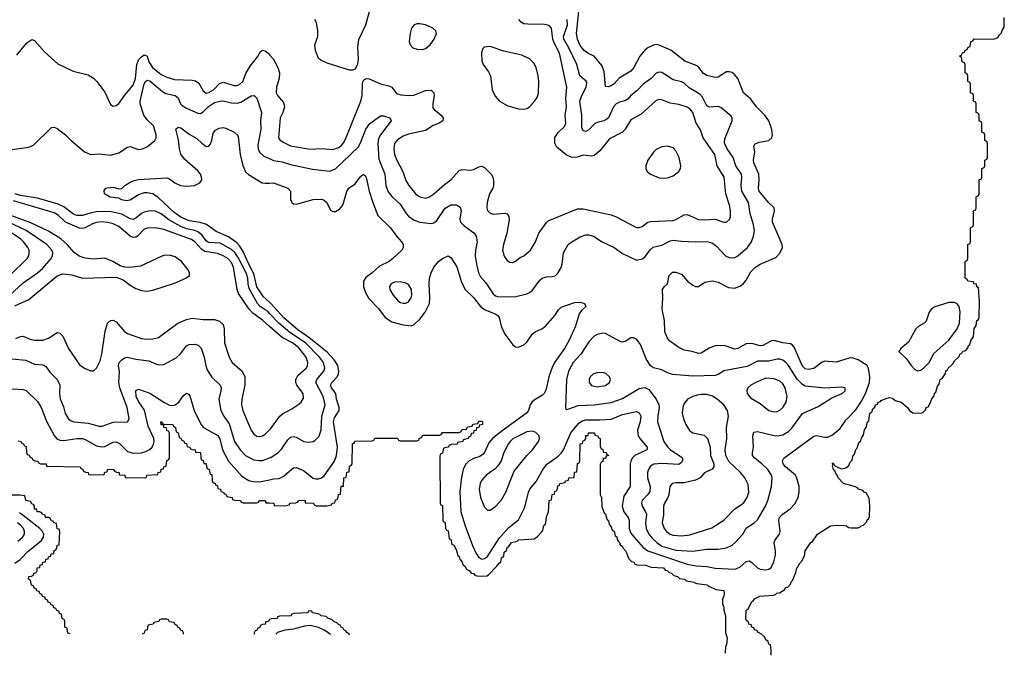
# Model space of a CAD drawing. Header units: inches. Extents: x 501365 to 657855, y 482276 to 547543.
# Tile 231 of 256: x 558224 to 565225, y 485129 to 489649. Entities that reach past the tile are written whole.
import ezdxf

# ---------------------------------------------------------------- set-up
doc = ezdxf.new("R2010")
doc.units = ezdxf.units.IN
doc.header["$MEASUREMENT"] = 0
doc.layers.add('A5458', color=7, linetype='Continuous')
doc.layers.add('A5468', color=7, linetype='Continuous')

msp = doc.modelspace()

# ---------------------------------------------------------------- linework, layer by layer
at = {"layer": 'A5458', "color": 5}
for points, elevation in [([(558203, 489397), (558276.1, 489483.9), (558310, 489507.7), (558330, 489502), (558401.6, 489421.6), (558494.6, 489334.6), (558604.1, 489284.1), (558710, 489257.7), (558750, 489233.7), (558773.4, 489210), (558830, 489132.7), (558870, 489046.8), (558890, 489033.4), (558910, 489039.3), (558930, 489052.7), (558978.2, 489121.8), (559030, 489182.7), (559046.6, 489230), (559056.2, 489330), (559070, 489362.7), (559090, 489385.8), (559110, 489398.9), (559130, 489390.6), (559143.6, 489350), (559169.6, 489310), (559230, 489260.1), (559270, 489239.9), (559324.8, 489224.8), (559450, 489219.7), (559473.7, 489213.7), (559497.2, 489197.2), (559530, 489143.8), (559550, 489127.2), (559570, 489131.5), (559602, 489150), (559645.7, 489194.3), (559670, 489204.8), (559750, 489181.6), (559770, 489181.7), (559790, 489189.4), (559810, 489210.2), (559835.2, 489270), (559862.4, 489317.6), (559915.8, 489384.2), (559937.4, 489422.6), (559950, 489433.4), (559970, 489427.7), (559990, 489411.4), (560000, 489399.7)], 1980), ([(558170, 488725.7), (558290, 488742.4), (558322.6, 488757.4), (558450, 488882.8), (558470, 488884), (558490, 488876.3), (558550, 488830.4), (558590.4, 488790), (558684.2, 488710), (558730, 488690.2), (558790, 488694.2), (558870, 488686.4), (558930, 488702.4), (558990, 488743.6), (559010, 488746.3), (559070, 488726.2), (559097.2, 488730), (559131.9, 488748.1), (559184.5, 488790), (559195.1, 488810), (559195.8, 488830), (559174.8, 488894.8), (559130, 488935.9), (559107.9, 488970), (559080.7, 489050), (559080.3, 489070), (559110, 489192.4), (559119.3, 489210), (559130, 489219.3), (559150, 489213.7), (559238.7, 489138.7), (559263.8, 489123.8), (559330.3, 489110), (559350, 489093.8), (559367.3, 489050), (559378.6, 489038.6), (559410, 489018.9), (559490, 488983.7), (559510, 488982), (559530, 488992.9), (559567.4, 489032.6), (559610, 489060.1), (559650, 489070.6), (559670, 489071.3), (559730, 489058.2), (559770, 489056.4), (559797, 489063), (559870, 489107.1), (559891.1, 489111.1), (559911.5, 489091.5), (559944.2, 488990), (559937.2, 488930), (559939.5, 488870), (559916.4, 488756.4), (559919.3, 488730), (559930, 488706), (559959.7, 488679.7), (560000, 488660.8)], 1960), ([(560000, 487640.1), (559957, 487677), (559910.6, 487750), (559890, 487840.7), (559845.7, 487925.7), (559816.4, 487996.4), (559790, 488039.3), (559764.8, 488064.8), (559710, 488104), (559621.6, 488141.6), (559551.9, 488191.9), (559507.7, 488207.7), (559430, 488219.5), (559370, 488244.8), (559321.1, 488281.1), (559210, 488385.4), (559170, 488409.9), (559130, 488418.3), (559110, 488417.5), (559070, 488402.9), (559010, 488365.6), (558980.6, 488360.6), (558950, 488367.1), (558930, 488378.9), (558867.2, 488387.2), (558826.6, 488410), (558826, 488434), (558836, 488450), (558845.5, 488454.5), (558890, 488457), (558930, 488445.5), (558950, 488447.7), (558972.4, 488470), (559002.6, 488490), (559030, 488502.3), (559070, 488512.4), (559270, 488524.1), (559290, 488517.2), (559327.2, 488490), (559367.4, 488470), (559410, 488464), (559466.3, 488470), (559505.8, 488490), (559518.4, 488510), (559517.6, 488530), (559509.9, 488550), (559490, 488575.4), (559396.2, 488656.2), (559370, 488693.6), (559360.6, 488730), (559353.8, 488793.8), (559335.1, 488870), (559350, 488884.9), (559370, 488879.1), (559430, 488834), (559484.2, 488804.2), (559518.3, 488770), (559550, 488748.4), (559570, 488750.3), (559578.4, 488761.6), (559589.8, 488790), (559599, 488841), (559617.2, 488862.8), (559642.6, 488877.4), (559670, 488881.3), (559690, 488877), (559750, 488848.5), (559771.3, 488831.3), (559777.6, 488817.6), (559793.1, 488690), (559811.7, 488611.7), (559830, 488567.7), (559850, 488549.2), (559947.7, 488490), (559970, 488485.8), (560000, 488487.1)], 1940), ([(560000, 487559.9), (559990, 487570.3), (559933.8, 487610), (559915.7, 487630), (559856.9, 487736.9), (559848.8, 487770), (559847.4, 487810), (559833.5, 487850), (559778.6, 487958.6), (559753.5, 487993.5), (559730, 488015.6), (559650, 488058.8), (559570, 488065.7), (559560.3, 488070), (559550, 488076.4), (559518.3, 488118.3), (559490, 488140.1), (559469.1, 488149.1), (559410, 488162.6), (559370, 488179), (559284.8, 488224.8), (559230, 488268.8), (559190, 488286.5), (559151.3, 488288.7), (559110, 488279.9), (559090, 488270.6), (559050, 488237), (559030, 488227.8), (559010, 488233.2), (558950, 488267.2), (558864.4, 488284.4), (558770, 488281.7), (558725.8, 488274.2), (558670, 488256.4), (558630, 488256.4), (558606.1, 488266.1), (558537.9, 488317.9), (558497.9, 488337.9), (558350, 488379.1), (558230, 488398.8), (558192.7, 488410)], 1960), ([(560000, 487468), (559950, 487511.3), (559882.7, 487562.7), (559856, 487590), (559780.8, 487700.8), (559771.6, 487730), (559744.6, 487890), (559730, 487922.4), (559704.7, 487950), (559670.7, 487970), (559630, 487986.2), (559541.7, 488001.7), (559516.9, 488016.9), (559470, 488069.9), (559446, 488086), (559250, 488157), (559190, 488169.4), (559130, 488167.2), (559110, 488159.2), (559062.3, 488110), (559050, 488101.9), (559030, 488099.9), (559010, 488109.9), (558930, 488179.4), (558890, 488197.6), (558850, 488207.8), (558810, 488211.1), (558770, 488206.7), (558742.3, 488197.7), (558690, 488168.5), (558670, 488164.3), (558650, 488167.5), (558551.1, 488210), (558497.9, 488257.9), (558470, 488275.3), (558181.2, 488361.2)], 1980), ([(558190, 487614.9), (558290, 487659.5), (558490, 487826.4), (558530, 487841.6), (558594.2, 487834.2), (558670.2, 487810.2), (558910, 487818), (558960.2, 487800.2), (559010, 487760.9), (559050, 487737.7), (559090, 487723.6), (559130, 487718.6), (559170, 487726.4), (559324.8, 487775.2), (559406.6, 487810), (559431.6, 487830), (559432.8, 487850), (559422.6, 487870), (559374, 487930), (559330, 487962.5), (559290, 487974.8), (559250, 487972.2), (559230, 487965.4), (559083.3, 487896.7), (559007.6, 487887.6), (558970, 487889.7), (558937.8, 487897.8), (558887.3, 487930), (558830, 487952.8), (558750, 487945.5), (558690, 487954), (558647.6, 487967.6), (558612.3, 487992.3), (558560.7, 488050), (558516.5, 488090), (558430, 488144.3), (558304.6, 488204.6), (558110, 488275.7)], 2020), ([(558154, 487690), (558250, 487776.6), (558351.8, 487848.2), (558390, 487882.7), (558448, 487950), (558457.4, 487970), (558459.3, 487990), (558453.5, 488010), (558417.7, 488050), (558270.5, 488150), (558145.4, 488210)], 2040), ([(558153.8, 487830), (558277.2, 487950), (558289.8, 487970), (558292.8, 487990), (558290.6, 488010), (558281.6, 488030), (558251.2, 488070), (558229.2, 488090), (558139.9, 488150)], 2060), ([(558197.5, 487382.5), (558230, 487396.8), (558250, 487398.2), (558298.1, 487378.1), (558330, 487370.8), (558390, 487370.8), (558430, 487384), (558490, 487424.4), (558510, 487419.6), (558530, 487398.9), (558570.7, 487310.7), (558650, 487193.7), (558690, 487167.6), (558730, 487152.2), (558750, 487152.7), (558770, 487170.4), (558796.2, 487223.8), (558808.6, 487270), (558832.9, 487432.9), (558849.6, 487490.4), (558870, 487510.8), (558890, 487512.1), (558910, 487501.3), (558970, 487431.7), (558990, 487418.1), (559090, 487381.5), (559130, 487376.8), (559170, 487379.2), (559211.6, 487388.4), (559349, 487491), (559410, 487516.8), (559450, 487525.7), (559530, 487516.6), (559610, 487516.9), (559644.9, 487504.9), (559670, 487480.7), (559677.8, 487450), (559680.9, 487350), (559713.8, 487250), (559734.9, 487210), (559806.2, 487150), (559826, 487110), (559825.7, 487050), (559803.7, 486950), (559802.2, 486910), (559811.8, 486870), (559845.3, 486785.3), (559870, 486730.4), (559890, 486700.3), (559910, 486686.9), (559930, 486684.9), (559950, 486689.2), (559970, 486701.5), (560000, 486731.2)], 1980), ([(558170, 487237.2), (558267.2, 487227.2), (558330, 487200.3), (558390, 487193.7), (558410, 487183.8), (558440.7, 487140.7), (558491.6, 487090), (558510.2, 487050), (558506.4, 486990), (558512.6, 486952.6), (558536, 486896), (558547.5, 486847.5), (558570.2, 486810), (558590, 486795.4), (558610, 486788.1), (558710, 486780.6), (558790, 486758.6), (558810, 486758.5), (558890, 486788), (558990, 486788.7), (559002, 486810), (558988.4, 486890), (558936.9, 487030), (558928.1, 487070), (558934.2, 487145.8), (558927.2, 487190), (558932.7, 487210), (558950, 487229.2), (558970, 487243.2), (558990, 487249.2), (559050, 487235.2), (559143.4, 487223.4), (559210, 487194), (559250, 487196.9), (559336.2, 487243.8), (559366.8, 487273.2), (559410, 487328.8), (559430, 487339.6), (559470, 487342.3), (559493.7, 487333.7), (559513.9, 487313.9), (559536.8, 487250), (559547.2, 487187.2), (559558.1, 487158.1), (559588, 487110), (559649.3, 487049.3), (559656.5, 487030), (559655.5, 487010), (559640.2, 486950), (559655.2, 486870), (559676, 486830), (559714.7, 486774.7), (559752.4, 486650), (559792.8, 486590), (559830, 486550.1), (559890, 486519.8), (559930, 486513.1), (559950, 486515.3), (560000, 486532.4)], 1960), ([(558170, 487023.8), (558250, 487020.2), (558270, 487012.6), (558350, 486934.3), (558376.8, 486890), (558414.7, 486794.7), (558470, 486692), (558488.8, 486668.8), (558510, 486658.8), (558537.3, 486657.3), (558630, 486670.8), (558670, 486670.8), (558690, 486664.6), (558770, 486619.4), (558810, 486610.8), (558830, 486614.8), (558890, 486645), (558910, 486646.3), (558934, 486634), (558990, 486579.3), (559030, 486566.3), (559090, 486567.6), (559122.3, 486577.7), (559148, 486592), (559165.8, 486610), (559176.5, 486630), (559180.2, 486650), (559177.5, 486670), (559138.2, 486758.2), (559112.2, 486872.2), (559070, 486934), (559051.4, 486970), (559049, 487011), (559070, 487020.9), (559150, 486993.7), (559250, 486928), (559290, 486908.3), (559310, 486906.5), (559330, 486910.9), (559356.8, 486930), (559390, 486975.5), (559410, 486994), (559425.5, 486985.5), (559433, 486973), (559464.1, 486870), (559512.5, 486772.5), (559532.2, 486750), (559632.2, 486692.2), (559647.9, 486667.9), (559667.5, 486590), (559710, 486509.2), (559802.6, 486402.6), (559852.6, 486372.6), (559884.7, 486364.7), (559930, 486361.7), (560000, 486377.5)], 1940), ([(558214, 486654), (558234, 486650), (558238, 486638), (558250, 486634), (558258, 486618), (558270, 486614), (558272.7, 486572.7), (558278, 486558), (558290, 486554), (558298, 486538), (558314, 486530), (558318, 486518), (558331.6, 486511.6), (558354, 486510), (558358, 486498), (558371.6, 486491.6), (558412, 486490), (558414, 486474), (558654, 486470), (558658, 486458), (558670, 486454), (558678, 486438), (558691.6, 486431.6), (558712, 486430), (558714, 486414), (558731.1, 486411.1), (558826, 486414), (558830, 486432), (558846, 486434), (558848, 486450), (558890, 486452), (558898, 486438), (558911.6, 486431.6), (558931.3, 486430), (558932.7, 486412.7), (558972, 486410), (558974, 486394), (559108.4, 486391.6), (559126, 486394), (559128, 486410), (559206, 486414), (559208, 486430), (559227.3, 486432.7), (559230, 486452), (559246, 486454), (559248, 486470), (559266, 486474), (559270, 486514), (559282, 486518), (559288.4, 486531.6), (559288.7, 486708.7), (559282, 486722), (559270, 486726), (559267.3, 486747.3), (559249, 486750), (559248, 486768), (559230, 486769), (559228, 486790), (559234, 486790), (559238, 486778), (559251.6, 486771.6), (559314, 486770), (559318, 486758), (559332, 486750), (559338, 486718), (559352, 486710), (559358, 486678), (559370, 486674), (559378, 486658), (559390, 486654), (559398, 486638), (559410, 486634), (559414, 486614), (559434, 486610), (559438, 486598), (559451.3, 486591.3), (559472, 486590), (559474, 486574), (559511, 486570), (559512.7, 486532.7), (559518, 486518), (559530, 486514), (559534, 486494), (559550, 486492), (559551.6, 486471.6), (559558, 486458), (559572, 486450), (559578, 486418), (559590, 486414), (559592.7, 486372.7), (559598, 486358), (559614, 486350), (559618, 486338), (559630, 486334), (559634, 486314), (559652, 486310), (559654, 486294), (559674, 486290), (559678, 486278), (559690, 486274), (559698, 486258), (559734, 486250), (559738, 486238), (559751.6, 486231.6), (559794, 486230), (559798, 486218), (559812.7, 486212.7), (559910, 486214), (559922, 486218), (559926, 486230), (559970, 486230.4), (559974, 486214), (560000, 486212.2)], 1920), ([(558582, 485282), (558567.3, 485287.3), (558562, 485322), (558546, 485330), (558546, 485370), (558542, 485382), (558526, 485390), (558522, 485422), (558507.3, 485427.3), (558502, 485442), (558487.3, 485447.3), (558482, 485462), (558467.3, 485467.3), (558462, 485482), (558447.3, 485487.3), (558442, 485502), (558427.3, 485507.3), (558422, 485522), (558407.3, 485527.3), (558402, 485542), (558387.3, 485547.3), (558382, 485562), (558367.3, 485567.3), (558362, 485582), (558347.3, 485587.3), (558342, 485602), (558327.3, 485607.3), (558322, 485622), (558307.3, 485627.3), (558302, 485662), (558286, 485670), (558289, 485690), (558308.7, 485691.3), (558322, 485698), (558326, 485710), (558342, 485718), (558348.4, 485731.6), (558349, 485750), (558367.3, 485752.7), (558370, 485772), (558386, 485774), (558390, 485791.3), (558407.3, 485792.7), (558410, 485812), (558426, 485814), (558428, 485830), (558446, 485834), (558448, 485850), (558467.3, 485852.7), (558470, 485874), (558482, 485878), (558489, 485891), (558490, 485912), (558506, 485914), (558509, 486009), (558506, 486026), (558490, 486028), (558486, 486066), (558466, 486070), (558462, 486082), (558450, 486086), (558442, 486102), (558428.7, 486108.7), (558408, 486110), (558406, 486126), (558386, 486130), (558382, 486142), (558368.4, 486148.4), (558348.7, 486150), (558347.3, 486167.3), (558330, 486168.7), (558328.4, 486188.4), (558322, 486202), (558310, 486206), (558302, 486222), (558268, 486230), (558262, 486262), (558227.3, 486267.3), (558167.3, 486267.3)], 1920), ([(558190, 485785.1), (558228.7, 485811.3), (558283.4, 485870), (558376.4, 485943.6), (558392.9, 485970), (558394.9, 485990), (558386.5, 486010), (558367.1, 486030), (558250, 486123.9), (558222.1, 486142.1)], 1940), ([(558210, 485939.8), (558247.6, 485972.4), (558257.4, 485990), (558259.2, 486010), (558251.6, 486030), (558230, 486054.8), (558209.8, 486070)], 1960), ([(559388.3, 485278.6), (559388, 485288), (559382, 485302), (559370, 485306), (559362, 485322), (559350, 485326), (559342, 485342), (559330, 485346), (559322, 485362), (559290, 485368), (559282, 485382), (559270, 485386), (559230, 485386), (559218, 485382), (559214, 485370), (559178, 485362), (559174, 485350), (559138, 485342), (559132, 485328), (559131.3, 485310), (559114, 485306), (559110, 485286), (559098, 485282), (559096.3, 485277.9)], 1920), ([(560000, 485382.7), (559998, 485382), (559994, 485370), (559972.7, 485367.3), (559971.3, 485350), (559951.6, 485348.4), (559938, 485342), (559930, 485326), (559918, 485322), (559910, 485306), (559898, 485302), (559891.6, 485288.4), (559890.9, 485279.9)], 1920)]:
    msp.add_lwpolyline(points, dxfattribs=dict(at, elevation=elevation))
at = {"layer": 'A5468', "color": 5}
for points, elevation in [([(560715.2, 489730), (560683.8, 489610), (560633.6, 489506.4), (560627.3, 489452.7), (560630.2, 489370), (560626.2, 489333.8), (560610, 489298.4), (560590.3, 489289.7), (560570, 489289.7), (560410, 489340.7), (560370, 489358), (560350, 489373), (560328.4, 489430), (560322, 489470), (560344.1, 489530), (560343.7, 489570), (560334.1, 489630), (560323.5, 489650)], 1980), ([(560000, 488487.1), (560030, 488488.3), (560131.5, 488451.5), (560149.1, 488430), (560150.3, 488370), (560158.4, 488350), (560170, 488339.5), (560190, 488336.9), (560210, 488340.8), (560310, 488369.2), (560370, 488372.6), (560390, 488366.3), (560408.8, 488350), (560434.1, 488294.1), (560450, 488284.9), (560470, 488284.6), (560498.8, 488301.2), (560521, 488330), (560550, 488427.7), (560564.2, 488450), (560610, 488482.7), (560650, 488537), (560670, 488547.7), (560679.9, 488539.9), (560687, 488527), (560709.3, 488430), (560734.4, 488350), (560770, 488257.6), (560860.2, 488170), (560906.6, 488106.6), (560939.6, 488070), (560950.3, 488050), (560951.8, 488030), (560941.3, 488010), (560878, 487950), (560850.3, 487930), (560782.6, 487897.4), (560731.4, 487850), (560684.4, 487815.6), (560669.3, 487790), (560669.4, 487750), (560684.2, 487710), (560707.3, 487667.3), (560774.6, 487594.6), (560822.9, 487530), (560870, 487501), (560950, 487478.4), (561007.6, 487472.4), (561030, 487482.2), (561070, 487520.2), (561108.1, 487570), (561137.5, 487630), (561141.3, 487670), (561134.6, 487770), (561139.3, 487810), (561150.6, 487850), (561170, 487890.2), (561203.1, 487930), (561230, 487951.2), (561270, 487968.7), (561290, 487958), (561332.3, 487892.3), (561362.6, 487790), (561390, 487733.6), (561450, 487673.6), (561500.6, 487610), (561530, 487589), (561610, 487555.4), (561624.9, 487544.9), (561634.2, 487530), (561647.1, 487470), (561673.4, 487413.4), (561730, 487337), (561750, 487322.3), (561770, 487320.7), (561810, 487335.8), (561830, 487356), (561870, 487415.3), (561890.6, 487429.4), (561938, 487450), (561963.1, 487470), (562030, 487544.4), (562054.2, 487585.8), (562074.5, 487605.5), (562170, 487637.4), (562210, 487639.5), (562241, 487630), (562250.7, 487610), (562218.7, 487581.3), (562202.4, 487557.6), (562176.4, 487470), (562130.1, 487370), (562097.5, 487310), (562027.8, 487212.2), (562010, 487176), (561985.7, 487110), (561965.4, 487014.6), (561953.7, 486990), (561942.1, 486977.9), (561890, 486949.1), (561868.4, 486931.6), (561855.1, 486910), (561841.5, 486870), (561827.2, 486850), (561653.8, 486726.2), (561587.4, 486672.6), (561560.6, 486639.4), (561530, 486571), (561520.6, 486559.4), (561497.2, 486542.8), (561450, 486527.3), (561418.6, 486510), (561395.2, 486484.8), (561377.7, 486450), (561365.3, 486394.7), (561353.2, 486293.2), (561362.1, 486150), (561390.8, 486050), (561444.1, 485910), (561470, 485853.1), (561490, 485823.6), (561510, 485812.2), (561530, 485817.1), (561550, 485832.1), (561634.8, 485965.2), (561701.3, 486038.7), (561770, 486093.1), (561816.7, 486183.3), (561843, 486290), (561852.2, 486310), (561895.9, 486364.1), (561938.6, 486441.4), (561970, 486486.5), (562054.1, 486545.9), (562074.3, 486565.7), (562090, 486590.3), (562143, 486710), (562201, 486779), (562224.7, 486795.3), (562250, 486803.7), (562350, 486802.9), (562430, 486808.2), (562510, 486841.6), (562610, 486862.8), (562630, 486853.1), (562640.2, 486830), (562635.3, 486790), (562617.2, 486730), (562621.9, 486690), (562633.2, 486670), (562686, 486610), (562685.1, 486594.9), (562683.6, 486590), (562598.9, 486550), (562580.1, 486530), (562569.4, 486510), (562564.3, 486490), (562565.5, 486330), (562518.8, 486261.2), (562508.4, 486190), (562519.5, 486150), (562550.9, 486110), (562557.5, 486090), (562556.8, 486030), (562570, 485998.4), (562590, 485972.3), (562656.6, 485896.6), (562690.7, 485870.7), (562970, 485776.1), (563034.3, 485765.7), (563110, 485761), (563170, 485748.3), (563310, 485741.2), (563344.9, 485755.1), (563390, 485795.6), (563410, 485799.6), (563430, 485787.7), (563470, 485750.2), (563490, 485740.7), (563530, 485736.5), (563550, 485742), (563566.4, 485753.6), (563587, 485793), (563598.1, 485841.9), (563598.7, 485870), (563589.8, 485930.2), (563595.8, 485950), (563626, 485990), (563631.5, 486008.5), (563622.9, 486090), (563627.8, 486110), (563644.7, 486130), (563703.1, 486170), (563735, 486205), (563758.5, 486250), (563767.3, 486290), (563766.2, 486330), (563751, 486389), (563740.2, 486410), (563668.3, 486470), (563652.7, 486490), (563647.2, 486512.8), (563657.4, 486530), (563870, 486686.9), (563890, 486691.3), (563950, 486679.2), (563970, 486680.2), (564004.1, 486695.9), (564057.2, 486742.8), (564099, 486801), (564170, 486874.3), (564210, 486936.3), (564237.6, 486990), (564267.4, 487070), (564268.5, 487110), (564260.3, 487170), (564249.6, 487190), (564186, 487230), (564150, 487243.1), (564130, 487244.1), (564030, 487213.6), (563950, 487221.5), (563930, 487213.5), (563870.6, 487169.4), (563830, 487162.2), (563810, 487166.5), (563790, 487186.2), (563730, 487319.2), (563716.2, 487336.2), (563703.8, 487343.8), (563650, 487349.9), (563590, 487366.6), (563570, 487364.3), (563508.8, 487331.2), (563490, 487329.2), (563430, 487345.6), (563390, 487343.4), (563330, 487309.8), (563310, 487306.3), (563233.1, 487333.1), (563170, 487329.1), (563126.1, 487313.9), (563070, 487276.8), (563050, 487274.2), (563006, 487290), (562950, 487299.8), (562910, 487318.9), (562845.6, 487365.6), (562830, 487383.6), (562812.3, 487430), (562809, 487510), (562791.6, 487590), (562797.6, 487670), (562795.6, 487730), (562807, 487750), (562829.7, 487770.3), (562842.4, 487830), (562866, 487854), (562890, 487854.6), (562930, 487838.7), (562973.7, 487790), (563010, 487761.7), (563030, 487752.2), (563050, 487752.7), (563096.4, 487783.6), (563150, 487792.7), (563190, 487782.3), (563264.5, 487744.5), (563310, 487740.7), (563350, 487757.2), (563370, 487772.2), (563390, 487796.9), (563423.4, 487856.6), (563450, 487885), (563490, 487911.1), (563601.8, 487958.2), (563630, 487988.4), (563647.1, 488030), (563646.3, 488050), (563577.2, 488210), (563576.8, 488230), (563591.6, 488290), (563588.8, 488310), (563547.9, 488350), (563483.2, 488430), (563476.3, 488450), (563482.9, 488510), (563479.6, 488550), (563445.4, 488630), (563441.5, 488650), (563452.3, 488710), (563444.7, 488750), (563453.9, 488766.1), (563481.2, 488778.8), (563549.8, 488790.2), (563572.6, 488810), (563577.2, 488830), (563572.6, 488867.4), (563550.6, 488930), (563523.2, 488970), (563462.2, 489030), (563423.1, 489083.1), (563370, 489128.7), (563330.4, 489230.4), (563310, 489257.3), (563290, 489273.1), (563270, 489279.2), (563250, 489278.5), (563190, 489240.4), (563170, 489236.8), (563110, 489251.5), (563085.5, 489265.5), (563053.5, 489310), (563040.8, 489320.8), (562954.5, 489354.5), (562853.4, 489433.4), (562770, 489468.9), (562750, 489471.8), (562730, 489467.9), (562690, 489448.9), (562670, 489433.5), (562634.4, 489390), (562590, 489308.5), (562570, 489282.5), (562485.8, 489234.2), (562450, 489193.7), (562430, 489179.1), (562410, 489171.5), (562390, 489173.2), (562379.5, 489279.5), (562364.2, 489324.2), (562309.9, 489389.9), (562270, 489405.4), (562237.7, 489430), (562210, 489466.3), (562189.4, 489510), (562183.5, 489550), (562200.1, 489710)], 1940), ([(560000, 488660.8), (560027.8, 488647.8), (560090, 488637.2), (560150, 488619.8), (560306.4, 488586.4), (560430, 488572.3), (560470, 488587.9), (560630, 488743.2), (560646.6, 488773.4), (560685.2, 488870), (560714, 488910), (560790, 488966.4), (560810, 488964.9), (560856, 488950), (560866, 488930), (560789.6, 488830.4), (560776.7, 488803.3), (560770.6, 488769.4), (560777.4, 488657.4), (560821.1, 488550), (560828.3, 488470), (560844.5, 488424.5), (560870, 488391.1), (560930, 488336.9), (560971.7, 488271.7), (560990, 488251.2), (561030, 488223.2), (561070, 488208.6), (561150, 488199.6), (561170, 488204.6), (561190, 488221.5), (561250, 488309.2), (561290, 488333), (561330, 488332.6), (561356.4, 488316.4), (561364.2, 488290), (561354.7, 488230), (561359.6, 488210), (561383.6, 488183.6), (561453.4, 488133.4), (561470.2, 488110), (561476.2, 488070), (561464.4, 488010), (561463.2, 487970), (561471.8, 487910), (561487.7, 487847.7), (561501.5, 487821.5), (561538.5, 487778.5), (561590, 487700.2), (561606.3, 487686.3), (561620.9, 487680.9), (561742.5, 487677.5), (561830, 487699.5), (561850, 487708.7), (561870, 487724.9), (561923.2, 487796.8), (561938.4, 487810), (561970, 487820.8), (562010, 487822.3), (562032.1, 487827.9), (562050, 487845.5), (562073.7, 487886.3), (562082, 487910), (562092.1, 487990), (562124.8, 488050), (562149.6, 488070), (562210, 488104.2), (562250, 488119.6), (562270, 488119.6), (562304.9, 488110), (562365.5, 488070), (562450, 488028.9), (562510, 487987.2), (562610, 487939.3), (562650, 487947.4), (562670, 487960.3), (562706.7, 488013.3), (562728.7, 488031.3), (562790, 488045.6), (562850, 488075.9), (562870, 488080.5), (562930, 488073.2), (563030, 488068.4), (563110, 488071), (563130, 488067.1), (563150, 488059.1), (563179, 488039), (563243.1, 487970), (563270, 487957.6), (563290, 487954.4), (563310, 487957.6), (563330, 487970.2), (563398.7, 488030), (563427.7, 488070), (563442.5, 488110), (563449, 488150), (563442.9, 488190), (563417.4, 488270), (563405.8, 488350), (563359.3, 488430), (563354.9, 488470), (563359.9, 488530), (563356.7, 488550), (563317.4, 488610), (563298.1, 488670), (563254.1, 488730), (563236.5, 488770), (563238.7, 488801.3), (563291.1, 488930), (563291.3, 488950), (563282.4, 488962.4), (563210, 489024.4), (563190, 489031.3), (563130, 489027.4), (563115, 489035), (563105.5, 489045.5), (563078.4, 489098.4), (563060.6, 489120.6), (562984.2, 489164.2), (562950, 489196.8), (562930, 489206.5), (562870, 489220.7), (562810, 489262.2), (562790, 489272.9), (562770, 489276.8), (562750, 489268.4), (562714.4, 489230), (562656.3, 489190), (562614.1, 489145.9), (562570, 489110.8), (562550, 489087), (562527.4, 489072.6), (562490, 489062.4), (562465.4, 489050), (562445.7, 489030), (562410, 488951.3), (562399.1, 488940.9), (562378, 488930), (562330, 488918.9), (562311.3, 488908.7), (562270, 488865.4), (562250, 488853), (562230, 488858.4), (562222.3, 488882.3), (562222.4, 488970), (562208.2, 489070), (562220.2, 489110), (562252.5, 489170), (562257.5, 489197.5), (562252.9, 489212.9), (562207.4, 489250), (562186.1, 489330), (562128.6, 489450), (562094.1, 489510), (562092, 489530), (562095.7, 489544.3), (562120.3, 489610), (562118, 489650)], 1960), ([(560000, 489399.7), (560025.4, 489370), (560060.6, 489310), (560072.1, 489270), (560068.1, 489230), (560050, 489169), (560047.6, 489130), (560056.5, 489110), (560100.1, 489060.1), (560107.4, 489030), (560096.3, 488990), (560076.6, 488950), (560064.9, 488810), (560074.5, 488794.5), (560097.6, 488777.6), (560150, 488752.1), (560290, 488728.2), (560370, 488734.1), (560450, 488727.1), (560490, 488740.1), (560510, 488752.4), (560527.7, 488772.3), (560541.7, 488798.3), (560650, 489070.7), (560658.5, 489110), (560662.2, 489197.8), (560666.7, 489213.3), (560676.2, 489223.8), (560690, 489230.3), (560710, 489229.1), (560790, 489192.9), (560850, 489179.7), (560870, 489168.7), (560904.6, 489124.6), (560934.1, 489114.1), (560990, 489110.1), (561027, 489113), (561110, 489144.7), (561150, 489148.5), (561168.5, 489130), (561171.2, 489111.2), (561161.2, 489050), (561162.9, 489022.9), (561170.4, 489010), (561220.3, 488970), (561234.9, 488950), (561234, 488930), (561206.8, 488913.2), (561164.2, 488895.8), (561110, 488859.9), (560990, 488835.6), (560950, 488820.6), (560910, 488795.5), (560890, 488769.4), (560883.5, 488730), (560888.7, 488690), (560905.4, 488650), (560949.4, 488570), (560970, 488504.4), (560990.2, 488470), (561037.7, 488410), (561070, 488390.2), (561110, 488380.7), (561133.7, 488386.3), (561170, 488411.2), (561243.9, 488476.1), (561289.9, 488510.1), (561350, 488577.4), (561370, 488584.4), (561430, 488579.6), (561450, 488584.4), (561490, 488603.6), (561510, 488606.3), (561530, 488598.9), (561577.7, 488550), (561588.9, 488530), (561593.9, 488506.1), (561593.8, 488470), (561588.4, 488451.6), (561565.4, 488410), (561547.5, 488350), (561545.8, 488310), (561551.3, 488291.3), (561570, 488272), (561590, 488266), (561674.3, 488274.3), (561690, 488268), (561703.1, 488250), (561705.1, 488225.1), (561689, 488130), (561663.2, 488050), (561658, 488010), (561670, 487967.3), (561690, 487937.3), (561710, 487923.8), (561730, 487923.1), (561750, 487932.2), (561783.2, 487956.8), (561810, 487970.3), (561855.4, 488010), (561892, 488070), (561915.1, 488130), (561970, 488206.4), (561982.5, 488217.5), (562190, 488304.5), (562230, 488304.7), (562430, 488261.1), (562460.4, 488250), (562610, 488172.3), (562630, 488171.3), (562650, 488178.6), (562690, 488209.1), (562710, 488215), (562870, 488221.4), (562890, 488227.1), (562950, 488261.8), (562970, 488263.2), (563050, 488228.6), (563090, 488224.8), (563170, 488230.2), (563230, 488208), (563250.7, 488209.3), (563271.4, 488228.6), (563277.8, 488250), (563279, 488290), (563272.2, 488330), (563245.5, 488410), (563233.9, 488530), (563184.6, 488610), (563166.1, 488690), (563084.2, 488810), (563065.4, 488865.4), (563034.2, 488914.2), (563009.9, 488989.9), (562992.7, 489012.7), (562970, 489026.6), (562910, 489046.1), (562850, 489054.5), (562790, 489079.8), (562770, 489081), (562750, 489073.5), (562642.2, 488977.8), (562570, 488936.1), (562530.2, 488870), (562511.2, 488850), (562419.1, 488800.9), (562350, 488715.6), (562310, 488684.1), (562290, 488678.9), (562230, 488686.2), (562188.8, 488671.2), (562150, 488669), (562110, 488687.4), (562043.4, 488743.4), (562028.7, 488770), (562029.4, 488810.6), (562052.5, 488847.5), (562097.7, 488890), (562106.5, 488910), (562102, 488970), (562111.9, 489030), (562107.7, 489090), (562115.6, 489170), (562061.8, 489410), (562023.7, 489483.7), (562014.6, 489510), (562005, 489590), (561987.9, 489607.9), (561955.1, 489615.1), (561836.5, 489616.5), (561810, 489620.8), (561790.9, 489630.9), (561772.5, 489650)], 1980), ([(563567.6, 485128.8), (563568.2, 485168.2), (563563.1, 485203.1), (563550, 485209.2), (563546, 485226), (563530, 485238), (563520.4, 485260.4), (563499, 485279), (563478, 485290), (563466.3, 485306.3), (563449.4, 485310), (563445.2, 485325.2), (563430, 485329.4), (563424.7, 485344.7), (563409.3, 485350), (563405.2, 485365.2), (563390, 485378), (563387, 485390), (563389.5, 485450), (563403.1, 485456.9), (563430, 485511.3), (563442, 485518), (563450, 485531), (563486, 485550), (563584, 485556), (563599, 485561), (563608, 485570), (563626, 485574), (563664, 485596), (563669.2, 485610), (563685.6, 485614.4), (563705.6, 485634.4), (563710, 485652), (563719, 485661), (563742, 485718), (563750, 485751.3), (563760.4, 485759.6), (563770, 485782), (563784, 485796), (563804, 485836), (563810, 485872), (563848.7, 485930), (563862, 485938), (563898, 485990), (563990, 486050.7), (564030, 486054.8), (564090, 486053), (564102, 486050), (564118, 486038), (564135.3, 486035.3), (564184, 486036), (564199, 486041), (564208, 486050), (564224.7, 486055.3), (564245.2, 486074.8), (564250, 486091.3), (564260.4, 486099.6), (564266, 486114), (564269.7, 486190), (564265.2, 486245.2), (564244, 486284), (564228.7, 486290), (564220.4, 486300.4), (564188.7, 486310), (564180.4, 486320.4), (564166.3, 486326.3), (564082, 486350), (564044, 486390), (564035.3, 486415.3), (564030, 486418), (564020.4, 486440.4), (564010, 486448.7), (564003.1, 486476.9), (564007.3, 486487.3), (564002, 486498), (564010, 486494), (564018, 486478), (564043.6, 486463.6), (564070, 486456), (564099, 486461), (564120.4, 486479.6), (564130, 486502), (564143.1, 486516.9), (564150, 486551.3), (564160.4, 486559.6), (564170, 486592), (564179, 486601), (564190, 486642), (564205.2, 486654.8), (564210, 486674), (564224, 486696), (564230, 486732), (564245.2, 486754.8), (564250, 486782), (564263.1, 486796.9), (564270, 486850.8), (564283.1, 486856.9), (564290, 486882), (564305.6, 486894.4), (564310, 486910.8), (564324, 486916), (564329.2, 486930), (564345.2, 486934.8), (564350, 486942), (564390, 486958), (564410, 486962), (564430, 486958), (564450, 486942), (564491.3, 486930), (564538, 486890), (564550.5, 486870.5), (564574, 486854), (564629.5, 486850.5), (564645.2, 486854.8), (564655.3, 486864.7), (564665.2, 486874.8), (564670, 486891), (564683.1, 486896.9), (564699, 486921), (564710, 486952), (564726, 486974), (564730, 486992), (564739, 487001), (564750, 487042), (564762, 487058), (564769.5, 487090), (564783.1, 487096.9), (564806, 487134), (564810, 487151.3), (564820.4, 487159.6), (564830, 487178), (564839, 487181), (564859, 487201), (564870, 487222), (564905.2, 487254.8), (564910, 487271), (564923.1, 487276.9), (564930, 487290.8), (564944.7, 487295.3), (564955.3, 487304.7), (564965.2, 487314.8), (564970, 487331.3), (564980.4, 487339.6), (564990, 487372), (565005.2, 487394.8), (565010, 487452), (565024.7, 487475.3), (565029.6, 487510), (565042, 487518), (565046.8, 487533.2), (565047.7, 487647.7), (565042, 487742), (565028.7, 487750), (565027.3, 487767.3), (565008, 487770), (565006, 487786), (564966, 487790), (564962, 487802), (564946, 487810), (564946, 487930), (564962, 487938), (564966, 487950), (564966, 488050), (564982, 488058), (564986, 488070), (564986, 488170), (565002, 488178), (565006, 488190), (565006, 488290), (565022, 488298), (565026, 488310), (565026, 488390), (565042, 488398), (565046, 488410), (565046, 488510), (565062, 488518), (565066, 488530), (565066, 488590), (565082, 488598), (565086, 488610), (565086, 488650), (565102, 488658), (565106, 488670), (565106, 488770), (565102, 488782), (565086, 488790), (565086, 488830), (565082, 488842), (565066, 488850), (565066, 488910), (565062, 488922), (565046, 488930), (565046, 488970), (565042, 488982), (565026, 488990), (565026, 489050), (565022, 489062), (565006, 489070), (565006, 489110), (565002, 489122), (564986, 489130), (564986, 489190), (564982, 489202), (564966, 489210), (564966, 489250), (564962, 489262), (564946, 489270), (564946, 489330), (564942, 489342), (564926, 489350), (564922, 489382), (564906, 489390), (564922, 489398), (564927.3, 489412.7), (564942, 489418), (564947.3, 489432.7), (564962, 489438), (564967.3, 489452.7), (564982, 489458), (564987.3, 489492.7), (565002, 489498), (565010, 489514), (565149.6, 489510.4), (565178, 489522), (565190, 489542), (565205.2, 489554.8), (565210, 489572), (565225.2, 489594.8), (565225.2, 489665.2)], 1920), ([(560000, 486377.5), (560030, 486384.2), (560070, 486386.8), (560098.6, 486401.4), (560170, 486462.3), (560190, 486465.2), (560242.5, 486442.5), (560310, 486388.1), (560330, 486382.8), (560350, 486383.9), (560370, 486390.3), (560390, 486406.3), (560461.9, 486510), (560477.1, 486550), (560482.9, 486610), (560455.8, 486790), (560461.9, 486818.1), (560494.9, 486870), (560496.9, 486890), (560476.2, 486950), (560471.3, 486990), (560441.4, 487030), (560434.9, 487050), (560443.8, 487070), (560482.3, 487110), (560490.3, 487130), (560493, 487150), (560486, 487190), (560461, 487230), (560410, 487284.7), (560280.8, 487390), (560202.7, 487442.7), (560105.4, 487525.4), (560010.8, 487630.8), (560000, 487640.1)], 1940), ([(560000, 486532.4), (560010, 486535.8), (560063.1, 486570), (560085.8, 486594.2), (560130, 486662.3), (560150, 486680.8), (560170, 486685.5), (560190, 486680.8), (560244.9, 486650), (560274.5, 486645.5), (560309.8, 486650.2), (560323.5, 486656.5), (560352.8, 486687.2), (560366.9, 486733.1), (560372.5, 486830), (560395.2, 486910), (560382.4, 486970), (560329.9, 487070), (560336.5, 487090), (560386.9, 487150), (560393.4, 487170), (560383.7, 487210), (560356.9, 487250), (560255.9, 487350), (560145.4, 487425.4), (560067.2, 487490), (560000, 487559.9)], 1960), ([(560000, 486731.2), (560010, 486741.1), (560074, 486830), (560093.3, 486846.7), (560158.9, 486881.1), (560202, 486910), (560226.6, 486930), (560242, 486958), (560238.7, 486990), (560195, 487050), (560188.3, 487070), (560188.3, 487090), (560202.1, 487117.9), (560260.3, 487170), (560271.4, 487188.6), (560273.5, 487210), (560261.6, 487250), (560210, 487314.7), (560163.4, 487350), (560090, 487390), (560000, 487468)], 1980), ([(560000, 486212.2), (560032, 486210), (560034, 486194), (560108.4, 486191.6), (560142, 486198), (560146, 486210), (560188, 486212), (560202, 486218), (560206, 486230), (560249, 486231), (560254, 486226), (560254, 486214), (560314, 486210), (560318, 486198), (560332, 486192), (560408.7, 486191.3), (560442, 486198), (560446, 486210), (560466, 486214), (560470, 486234), (560482, 486238), (560488.7, 486251.3), (560490, 486272), (560506, 486274), (560510, 486331.3), (560527.3, 486332.7), (560530, 486392), (560546, 486394), (560550, 486432), (560566, 486434), (560570, 486474), (560582, 486478), (560588.4, 486491.6), (560590, 486634), (560602, 486638), (560607.3, 486652.7), (560730, 486654), (560742, 486658), (560750, 486674), (560910, 486674), (560918, 486658), (560930, 486654), (561050, 486654), (561062, 486658), (561067.3, 486672.7), (561082, 486678), (561090, 486694), (561210, 486694), (561222, 486698), (561230, 486714), (561350, 486714), (561362, 486718), (561370, 486734), (561402, 486738), (561407.3, 486752.7), (561442, 486758), (561447.3, 486772.7), (561482, 486778), (561490, 486794), (561510, 486794), (561514, 486790), (561514, 486770), (561494, 486766), (561490, 486748.7), (561472.7, 486747.3), (561470, 486728), (561454, 486726), (561450, 486708), (561434, 486706), (561430, 486686), (561418, 486682), (561414, 486670), (561378, 486662), (561374, 486650), (561338, 486642), (561334, 486630), (561292.7, 486627.3), (561278, 486622), (561270, 486608), (561238, 486602), (561230, 486566), (561218, 486562), (561212.7, 486547.3), (561212, 486530), (561214, 486210), (561218, 486198), (561230, 486194), (561234, 486090), (561238, 486078), (561250, 486074), (561252.7, 486032.7), (561258, 486018), (561270, 486014), (561278, 485958), (561290, 485954), (561298, 485918), (561310, 485914), (561330, 485874), (561339.6, 485839.6), (561350, 485831.3), (561353.7, 485813.7), (561370, 485792), (561374.4, 485774.4), (561390, 485762), (561402, 485742), (561422, 485730), (561433.7, 485713.7), (561451.3, 485710), (561459.6, 485699.6), (561473.7, 485693.7), (561510, 485692.2), (561545.6, 485694.4), (561558, 485702), (561618, 485762), (561630, 485782), (561645.6, 485794.4), (561650, 485822), (561665.6, 485834.4), (561670, 485862), (561684.7, 485875.3), (561690, 485896), (561699.3, 485900.7), (561722, 485930), (561760.4, 485939.6), (561770, 485950.3), (561883.1, 485956.9), (561906.3, 485973.7), (561935.3, 486004.7), (561943.1, 486016.9), (561950, 486051.3), (561960.4, 486059.6), (561966, 486074), (561970, 486114), (561984, 486150), (561989.3, 486230), (562006, 486234), (562010, 486272), (562026, 486274), (562030, 486294), (562042, 486298), (562048, 486312), (562050, 486334), (562062, 486338), (562066, 486350), (562102, 486358), (562106, 486370), (562126, 486374), (562128, 486390), (562166, 486394), (562170, 486432), (562186, 486434), (562190, 486494), (562202, 486498), (562208, 486512), (562210, 486632), (562226, 486634), (562230, 486654), (562242, 486658), (562248.7, 486671.3), (562250, 486691.3), (562267.3, 486692.7), (562268.7, 486710), (562312, 486710), (562314, 486694), (562334, 486690), (562338, 486678), (562352, 486670), (562352.7, 486612.7), (562358, 486598), (562370, 486594), (562374, 486574), (562394, 486570), (562398, 486558), (562414, 486550), (562394, 486546), (562390, 486528.7), (562372.7, 486527.3), (562370, 486506), (562358, 486502), (562352.7, 486487.3), (562352, 486270), (562362, 486250), (562363.6, 486183.6), (562381, 486141), (562390, 486132), (562398, 486098), (562410, 486082), (562416.9, 486056.9), (562430, 486042), (562438, 486018), (562450, 486011), (562458, 485978), (562470, 485971), (562473, 485953), (562479.6, 485939.6), (562490, 485931.3), (562494.4, 485914.4), (562510, 485902), (562513, 485893), (562534.8, 485870), (562555.3, 485815.3), (562574.8, 485794.8), (562591, 485790), (562598, 485778), (562613.2, 485773.2), (562674, 485770), (562714.8, 485754.8), (562802, 485750), (562814.8, 485734.8), (562831.3, 485730), (562839.6, 485719.6), (562862, 485710), (562876, 485696), (562902, 485690), (562916, 485676), (562952, 485670), (562961, 485661), (562976, 485656), (563022, 485650), (563024.7, 485644.7), (563039.6, 485639.6), (563112, 485630), (563121, 485621), (563176, 485596), (563230.5, 485590), (563234, 485570), (563230, 485546), (563222, 485530), (563222, 485490), (563230, 485474), (563230.7, 485450.7), (563242, 485410), (563242, 485290), (563254.8, 485250), (563250, 485206), (563242, 485190), (563240.5, 485144.3)], 1920), ([(560568.9, 485271.2), (560564.7, 485284.7), (560549.2, 485290), (560544, 485304), (560529, 485310), (560523.1, 485323.1), (560510, 485329), (560503.1, 485343.1), (560488.7, 485350), (560480.4, 485360.4), (560458, 485370), (560444, 485384), (560418, 485390), (560404, 485404), (560368, 485410), (560359, 485419), (560344, 485424), (560306, 485430), (560302, 485442), (560290, 485446), (560278, 485442), (560274, 485430), (560172.7, 485427.3), (560158, 485422), (560154, 485410), (560072.7, 485407.3), (560058, 485402), (560054, 485390), (560012.7, 485387.3), (560000, 485382.7)], 1920), ([(560434.4, 485277.6), (560430, 485281.4), (560390, 485307.5), (560350, 485326.1), (560290, 485339.6), (560250, 485337.2), (560170, 485315.1), (560110, 485307.2), (560058.4, 485290), (560044.6, 485280.3)], 1940)]:
    msp.add_lwpolyline(points, dxfattribs=dict(at, elevation=elevation))
for points, elevation in [([(561070, 489620.8), (561050, 489619.8), (561030, 489612.6), (561011.1, 489588.9), (560999.7, 489550), (560994, 489494), (561001.1, 489470), (561020.5, 489450), (561050, 489439), (561090, 489438), (561110, 489444.7), (561143.5, 489470), (561172.5, 489510), (561188.4, 489550), (561183.5, 489570), (561161.6, 489590), (561110, 489612.5)], 2020), ([(561570, 489458.5), (561526.3, 489453.7), (561516.7, 489443.3), (561506.7, 489413.3), (561510, 489356), (561519.6, 489330), (561557.6, 489277.6), (561570.8, 489250.8), (561582.6, 489150), (561604.2, 489104.2), (561635.3, 489070), (561695.3, 489035.3), (561770, 489015.2), (561810, 489012.9), (561830, 489018.3), (561850, 489030.3), (561887.8, 489072.2), (561904, 489096), (561912.6, 489127.4), (561915.8, 489210), (561911, 489250), (561895.6, 489310), (561879.8, 489339.8), (561849.9, 489369.9), (561795.8, 489395.8), (561665.7, 489425.7)], 2020), ([(562829.8, 488749.8), (562790, 488745.6), (562750, 488726.2), (562730, 488707.1), (562690.2, 488650), (562675.2, 488610), (562676.1, 488590), (562684.9, 488570), (562709.5, 488549.5), (562770, 488524.6), (562810, 488521.4), (562830, 488524.8), (562870, 488539.3), (562910, 488569.1), (562922.7, 488590), (562925.8, 488610), (562913.2, 488670), (562890, 488716.3), (562870, 488737.7)], 2020), ([(560930, 487785.3), (560890, 487782.7), (560865.7, 487770), (560854.3, 487750), (560856.5, 487730), (560879.6, 487690), (560910, 487654.6), (560930, 487639), (560950, 487632.9), (560970, 487633.1), (560990, 487643.1), (561008.4, 487670), (561011.7, 487690), (561009.8, 487730), (560990, 487766), (560970, 487776.4)], 1960), ([(564870, 487637.8), (564830, 487637.5), (564732, 487608), (564710, 487594.8), (564691.9, 487570), (564670, 487505.1), (564656, 487490), (564616.9, 487470), (564595.8, 487450), (564543.1, 487356.9), (564490.6, 487310), (564476, 487290), (564530, 487238.4), (564563.1, 487190), (564590, 487161.6), (564610, 487152.4), (564630, 487155.8), (564650, 487170.3), (564690, 487211.7), (564724.4, 487275.6), (564830.7, 487370), (564890.3, 487449.7), (564905.5, 487490), (564910.7, 487570.7), (564904.5, 487610), (564889.1, 487629.1)], 1940), ([(562370, 487420.4), (562330.2, 487409.8), (562310, 487397.4), (562270, 487357.4), (562215.2, 487270), (562160.6, 487210), (562125.9, 487150), (562111.6, 487090), (562105.5, 486885.5), (562110, 486878), (562130, 486880.5), (562195.8, 486904.2), (562309.9, 486910.1), (562430, 486925.7), (562510, 486954.1), (562630, 487025.2), (562670, 487032.6), (562698, 487018), (562749.6, 486949.6), (562768, 486910), (562770.9, 486890), (562760.9, 486830), (562759.3, 486790), (562804, 486650), (562830, 486611.3), (562850, 486592.8), (562930, 486538), (562936.9, 486530), (562937.1, 486517.1), (562930, 486499.7), (562910, 486485.7), (562790, 486493.1), (562732.4, 486487.6), (562710, 486473.8), (562694.3, 486450), (562688.1, 486430), (562688, 486392), (562706.4, 486330), (562705.8, 486294.2), (562690, 486271.8), (562650, 486230.9), (562645.7, 486210), (562650.9, 486190), (562674.4, 486150), (562680.4, 486130), (562672.9, 486070), (562678.4, 486030), (562698.4, 485990), (562721.1, 485961.1), (562754.6, 485930), (562790, 485905.7), (562890, 485875.4), (563010, 485869.6), (563110, 485883.9), (563190, 485883.2), (563250, 485894.3), (563290, 485912.2), (563311.8, 485930), (563366.4, 485990), (563390, 486034), (563450, 486072.8), (563470, 486091.3), (563526.1, 486190), (563543, 486230), (563570.8, 486330), (563574, 486390), (563568.7, 486410), (563543.5, 486450), (563502.2, 486490), (563451.7, 486530), (563435.9, 486550), (563434, 486570), (563441.3, 486610), (563436.1, 486690), (563444.5, 486715.5), (563470, 486721.3), (563590, 486690.9), (563610.6, 486689.4), (563650, 486697.1), (563690, 486721.1), (563715.5, 486744.5), (563790.4, 486849.6), (563901.7, 486898.3), (564000, 486960), (564072, 486990), (564094.5, 487010), (564093.2, 487030), (564070, 487035.8), (563950, 487029.7), (563810, 487043.2), (563790, 487053.7), (563752.3, 487092.3), (563691.1, 487190), (563671.6, 487211.6), (563650, 487227.4), (563630, 487234.1), (563610, 487235.6), (563550, 487220.4), (563470, 487220.8), (563396.7, 487183.3), (563230, 487152), (563190, 487125.6), (563170, 487117.7), (563010, 487113.4), (562866.6, 487126.6), (562830, 487138.5), (562790, 487158.3), (562730, 487173.7), (562710, 487188.2), (562678.3, 487238.3), (562639.6, 487339.6), (562610, 487377.6), (562590, 487387.6), (562570, 487385.6), (562530, 487361.3), (562510, 487356.3), (562490, 487361.7), (562390, 487418)], 1960), ([(562370, 487139.8), (562330, 487138.2), (562304.4, 487130), (562280.8, 487110), (562272.3, 487090), (562274.4, 487070), (562290, 487047.5), (562330, 487038.2), (562390, 487048.2), (562418, 487070), (562424.7, 487090), (562418.7, 487110), (562392.5, 487132.5)], 1980), ([(563530, 487100.2), (563458.7, 487070), (563422.4, 487050), (563401.3, 487030), (563394, 487010), (563395.8, 486990), (563420.9, 486960.9), (563490, 486918.5), (563550.2, 486870.2), (563590, 486859.7), (563610, 486863.2), (563630, 486872.7), (563650, 486890.3), (563673.5, 486930), (563682, 486970), (563668.1, 487030), (563650, 487060.4), (563630, 487078.4), (563590, 487095.2)], 1980), ([(563070, 486984.7), (563040.6, 486979.4), (563009.6, 486970.4), (562971.8, 486950), (562945.9, 486914.1), (562938.4, 486890), (562935.6, 486850), (562944.7, 486810), (562960.2, 486770), (562987.2, 486727.2), (563011, 486711), (563090, 486695.2), (563114.6, 486670), (563134.9, 486610), (563135.8, 486550), (563159.5, 486490), (563159.5, 486470), (563147.7, 486452.3), (563094.5, 486425.5), (563061.7, 486390), (563030, 486373.8), (562950, 486354.6), (562890, 486356.5), (562862.4, 486350), (562846.9, 486330), (562840.1, 486270), (562833.1, 486250), (562808.7, 486210), (562801.6, 486190), (562802, 486130), (562792.6, 486070), (562806, 486030), (562823.2, 486010), (562850, 485990.2), (562870, 485983), (562930, 485979.5), (562990, 485985.9), (563145.4, 486034.6), (563229.9, 486090.1), (563309.9, 486170.1), (563370, 486210.3), (563397.2, 486250), (563407.8, 486290), (563402.8, 486342.8), (563381.4, 486390), (563349.7, 486430), (563267.2, 486507.2), (563245.1, 486550), (563239.7, 486590), (563253.1, 486670), (563250.6, 486750), (563263.1, 486830), (563257.6, 486870), (563229.9, 486909.9), (563182.7, 486950), (563150, 486971.3), (563110, 486983.9)], 1980), ([(561870, 486722), (561830, 486717.7), (561730, 486668.1), (561711.1, 486650), (561698.6, 486630), (561667.6, 486570), (561647.2, 486512.8), (561624.1, 486475.9), (561604.2, 486455.8), (561540.3, 486410), (561508.1, 486371.9), (561498.2, 486350), (561491.2, 486310), (561499.6, 486250), (561530, 486182), (561550, 486160.5), (561570, 486161.6), (561610, 486188.8), (561650, 486233.7), (561681.8, 486290), (561741.2, 486438.8), (561830.5, 486549.5), (561869.8, 486590), (561913, 486650), (561920.5, 486670), (561917.6, 486690), (561893.2, 486713.2)], 1960)]:
    msp.add_lwpolyline(points, close=True, dxfattribs=dict(at, elevation=elevation))

doc.saveas('drawing.dxf')
